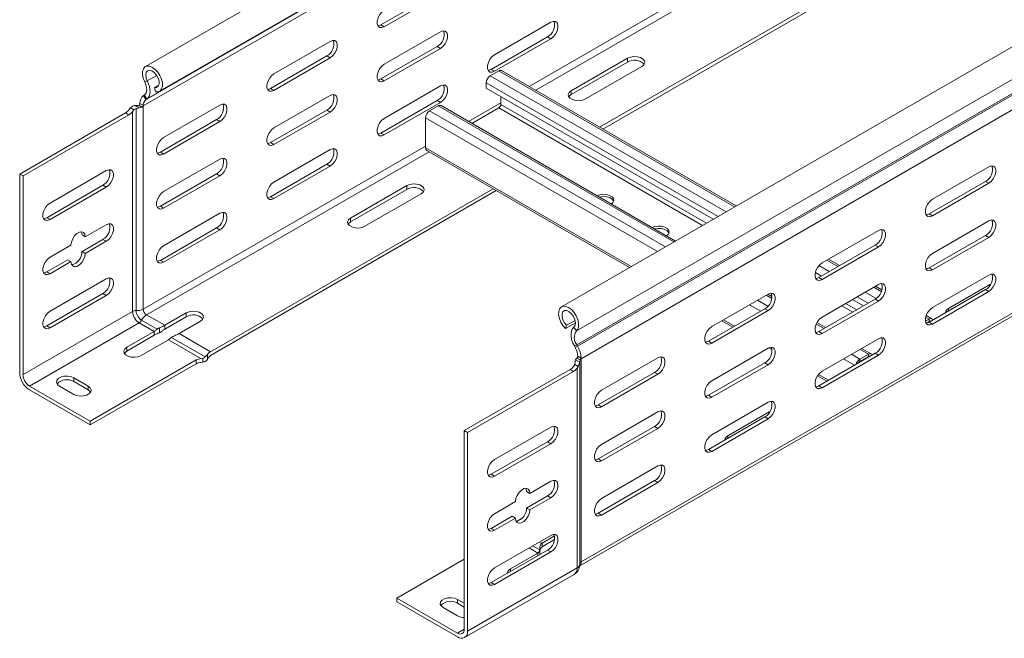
# Model space of a CAD drawing. Header units: millimetres. Extents: x -6 to 5206, y -8403 to -276.
# Tile 1 of 65: x 366 to 681, y -7449 to -7251. Entities that reach past the tile are written whole.
import ezdxf

# ---------------------------------------------------------------- set-up
doc = ezdxf.new("R2010")
doc.units = ezdxf.units.MM

msp = doc.modelspace()

# ---------------------------------------------------------------- linework, layer by layer
at = {"color": 7, "linetype": 'Continuous', "lineweight": 15}
for p, q in [((792.82, -7042.66), (406.03, -7265.95)), ((406.23, -7276.53), (793.02, -7053.25)), ((406.47, -7276.38), (793.26, -7053.09)), ((410.58, -7273.83), (797.37, -7050.54)), ((405.36, -7278.56), (792.14, -7055.27)), ((926.22, -7119.67), (539.43, -7342.95)), ((544.18, -7350.7), (930.97, -7127.41)), ((544.31, -7355.1), (931.09, -7131.82)), ((544.55, -7355.54), (931.34, -7132.25)), ((545.67, -7359.62), (932.5, -7136.3)), ((551.65, -7285.34), (726.07, -7184.65)), ((552.71, -7285.96), (727.13, -7185.27)), ((481.55, -7252.53), (499.58, -7242.12)), ((500.64, -7242.74), (482.61, -7253.14)), ((517.96, -7262.13), (535.99, -7251.72)), ((481.55, -7252.53), (482.61, -7253.14)), ((482.61, -7265.19), (500.64, -7254.78)), ((447.25, -7268.25), (465.28, -7257.84)), ((516.9, -7266.82), (534.93, -7256.42)), ((535.99, -7257.03), (517.96, -7267.44)), ((534.93, -7256.42), (535.99, -7257.03)), ((481.55, -7269.88), (499.58, -7259.47)), ((500.64, -7260.09), (482.61, -7270.5)), ((499.58, -7259.47), (500.64, -7260.09)), ((446.19, -7272.94), (464.22, -7262.53)), ((465.28, -7263.15), (447.25, -7273.55)), ((464.22, -7262.53), (465.28, -7263.15)), ((560.57, -7263.26), (542.53, -7273.66)), ((542.53, -7274.89), (560.57, -7264.48)), ((560.57, -7264.48), (560.57, -7263.26)), ((516.58, -7268.89), (519.34, -7267.3)), ((516.9, -7266.82), (517.96, -7267.44)), ((595.44, -7310.62), (520.24, -7267.21)), ((547.13, -7276.32), (565.16, -7265.91)), ((405.83, -7270.83), (406.65, -7270.52)), ((481.55, -7269.88), (482.61, -7270.5)), ((515.31, -7272.9), (515.31, -7271.1)), ((545.1, -7426.07), (817.6, -7268.76)), ((410.36, -7271.84), (408.98, -7272.64)), ((409.31, -7273.99), (408.98, -7272.64)), ((446.19, -7272.94), (447.25, -7273.55)), ((482.61, -7282.54), (500.64, -7272.13)), ((588.05, -7314.89), (515.31, -7272.9)), ((542.53, -7274.89), (542.53, -7273.66)), ((405.46, -7275.25), (405.71, -7275.09)), ((406.23, -7276.53), (405.46, -7275.25)), ((405.71, -7275.09), (406.47, -7276.38)), ((406.23, -7276.53), (406.47, -7276.38)), ((447.25, -7285.6), (465.28, -7275.19)), ((481.55, -7287.24), (499.58, -7276.83)), ((500.64, -7277.44), (482.61, -7287.85)), ((499.58, -7276.83), (500.64, -7277.44)), ((519.98, -7275.59), (519.98, -7278.07)), ((400.86, -7279.73), (401.25, -7279.2)), ((401.25, -7279.2), (402.35, -7279.83)), ((402.35, -7279.83), (401.92, -7280.34)), ((401.92, -7344.43), (401.92, -7280.34)), ((402.73, -7278.4), (404.1, -7279.19)), ((403.07, -7344.18), (403.07, -7279.4)), ((404.97, -7278.94), (403.94, -7278.35)), ((404.3, -7277.74), (405.36, -7278.35)), ((405.36, -7278.35), (405.36, -7278.56)), ((405.36, -7343.67), (405.36, -7278.56)), ((411.9, -7288.66), (429.93, -7278.25)), ((446.19, -7290.29), (464.22, -7279.88)), ((465.28, -7280.5), (447.25, -7290.91)), ((464.22, -7279.88), (465.28, -7280.5)), ((497.14, -7280.12), (499.9, -7278.53)), ((575.99, -7321.85), (500.8, -7278.44)), ((519.34, -7279.17), (510.71, -7284.16)), ((399.71, -7280.79), (365.76, -7300.39)), ((366.82, -7301), (400.77, -7281.4)), ((400.77, -7281.4), (399.71, -7280.79)), ((410.84, -7293.35), (428.87, -7282.94)), ((429.93, -7283.56), (411.9, -7293.96)), ((428.87, -7282.94), (429.93, -7283.56)), ((495.87, -7291.99), (495.87, -7282.32)), ((481.55, -7287.24), (482.61, -7287.85)), ((446.19, -7290.29), (447.25, -7290.91)), ((447.25, -7302.95), (465.28, -7292.54)), ((496.24, -7292.82), (561.26, -7330.35)), ((410.84, -7293.35), (411.9, -7293.96)), ((411.9, -7306.01), (429.93, -7295.6)), ((393.51, -7299.27), (375.48, -7309.68)), ((446.19, -7307.65), (464.22, -7297.24)), ((465.28, -7297.85), (447.25, -7308.26)), ((464.22, -7297.24), (465.28, -7297.85)), ((676.35, -7298.05), (658.32, -7308.46)), ((365.76, -7300.39), (365.76, -7364.08)), ((365.76, -7300.39), (366.82, -7301)), ((366.82, -7364.69), (366.82, -7301)), ((410.84, -7310.7), (428.87, -7300.29)), ((429.93, -7300.91), (411.9, -7311.32)), ((428.87, -7300.29), (429.93, -7300.91)), ((675.29, -7302.74), (657.26, -7313.15)), ((676.35, -7303.35), (675.29, -7302.74)), ((392.45, -7303.97), (374.42, -7314.38)), ((375.48, -7314.99), (393.51, -7304.58)), ((392.45, -7303.97), (393.51, -7304.58)), ((426.92, -7357.35), (517.47, -7305.07)), ((426.92, -7358.57), (518.53, -7305.69)), ((489.86, -7304.08), (471.82, -7314.48)), ((471.82, -7315.71), (489.86, -7305.3)), ((489.86, -7305.3), (489.86, -7304.08)), ((658.32, -7313.76), (676.35, -7303.35)), ((446.19, -7307.65), (447.25, -7308.26)), ((476.42, -7317.14), (494.45, -7306.73)), ((410.84, -7310.7), (411.9, -7311.32)), ((374.42, -7314.38), (375.48, -7314.99)), ((411.9, -7323.36), (429.93, -7312.95)), ((471.82, -7315.71), (471.82, -7314.48)), ((658.32, -7313.76), (657.26, -7313.15)), ((393.51, -7316.62), (386.79, -7320.5)), ((410.84, -7328.06), (428.87, -7317.65)), ((429.93, -7318.26), (411.9, -7328.67)), ((428.87, -7317.65), (429.93, -7318.26)), ((641, -7318.46), (622.97, -7328.87)), ((676.35, -7315.4), (658.32, -7325.81)), ((385.73, -7319.89), (386.79, -7320.5)), ((392.45, -7321.32), (385.73, -7325.2)), ((392.45, -7321.32), (393.51, -7321.93)), ((675.29, -7320.09), (657.26, -7330.5)), ((658.32, -7331.11), (676.35, -7320.7)), ((676.35, -7320.7), (675.29, -7320.09)), ((382.2, -7323.15), (375.48, -7327.03)), ((386.79, -7325.81), (393.51, -7321.93)), ((639.94, -7323.15), (621.91, -7333.56)), ((622.97, -7334.17), (641, -7323.76)), ((641, -7323.76), (639.94, -7323.15)), ((381.14, -7327.85), (374.42, -7331.73)), ((381.14, -7327.85), (382.2, -7328.46)), ((385.73, -7325.2), (386.79, -7325.81)), ((628.54, -7329.73), (625, -7327.69)), ((375.48, -7332.34), (382.2, -7328.46)), ((410.84, -7328.06), (411.9, -7328.67)), ((658.32, -7331.11), (657.26, -7330.5)), ((374.42, -7331.73), (375.48, -7332.34)), ((393.51, -7333.97), (375.48, -7344.38)), ((620.94, -7333.87), (620.88, -7333.84)), ((622.97, -7334.17), (621.91, -7333.56)), ((676.35, -7332.75), (658.32, -7343.16)), ((641, -7335.81), (622.97, -7346.22)), ((642.09, -7337.55), (640.03, -7336.37)), ((675.29, -7337.44), (657.26, -7347.85)), ((663.45, -7343.47), (676.95, -7335.67)), ((676.35, -7338.06), (675.29, -7337.44)), ((392.45, -7338.67), (374.42, -7349.08)), ((375.48, -7349.69), (393.51, -7339.28)), ((392.45, -7338.67), (393.51, -7339.28)), ((605.64, -7338.87), (587.61, -7349.28)), ((606.88, -7339.68), (605.56, -7338.92)), ((639.94, -7340.5), (621.91, -7350.91)), ((641, -7341.12), (639.94, -7340.5)), ((658.32, -7348.47), (676.35, -7338.06)), ((604.58, -7343.56), (586.55, -7353.97)), ((605.64, -7344.17), (604.58, -7343.56)), ((622.97, -7351.52), (641, -7341.12)), ((636.18, -7342.67), (632.64, -7340.63)), ((401.92, -7344.43), (366.82, -7364.69)), ((406.42, -7345.51), (412.25, -7348.88)), ((419.14, -7344.9), (412.25, -7348.88)), ((412.25, -7350.1), (419.14, -7346.12)), ((419.14, -7346.12), (419.14, -7344.9)), ((587.61, -7354.58), (605.64, -7344.17)), ((656.06, -7347.58), (657.23, -7346.9)), ((658.13, -7346.81), (656.29, -7345.75)), ((657.23, -7347.64), (657.23, -7346.9)), ((404.05, -7348.1), (368.94, -7368.37)), ((374.42, -7349.08), (375.48, -7349.69)), ((404.05, -7348.1), (408.82, -7350.86)), ((404.84, -7347.24), (409.82, -7350.11)), ((410.53, -7351.29), (410.53, -7349.67)), ((412.25, -7350.1), (412.25, -7348.88)), ((416.85, -7351.53), (423.74, -7347.55)), ((543.86, -7348.03), (540.7, -7349.85)), ((540.7, -7349.85), (541.03, -7348.87)), ((543.75, -7347.3), (541.03, -7348.87)), ((544.18, -7350.7), (543.36, -7349.44)), ((590.83, -7347.42), (594.36, -7349.46)), ((624.12, -7349.63), (621.3, -7348.01)), ((656.31, -7348.16), (657.23, -7347.64)), ((658.32, -7348.47), (657.26, -7347.85)), ((400.05, -7355.92), (408.82, -7350.86)), ((408.82, -7352.08), (400.05, -7357.14)), ((408.82, -7352.08), (408.82, -7350.86)), ((414.42, -7352.77), (425.22, -7359)), ((416.85, -7351.53), (426.92, -7357.35)), ((622.97, -7351.52), (621.91, -7350.91)), ((641, -7353.16), (622.97, -7363.57)), ((400.05, -7357.14), (400.05, -7355.92)), ((413.41, -7353.51), (404.65, -7358.57)), ((413.41, -7353.51), (423.83, -7359.53)), ((544.31, -7355.1), (543.54, -7355.5)), ((543.78, -7355.94), (543.54, -7355.5)), ((543.78, -7355.94), (544.55, -7355.54)), ((544.55, -7355.54), (544.31, -7355.1)), ((587.61, -7354.58), (586.55, -7353.97)), ((605.64, -7356.22), (587.61, -7366.63)), ((605.87, -7356.1), (606.87, -7356.68)), ((638.68, -7358.04), (635.61, -7356.27)), ((423.83, -7359.53), (424.49, -7359.42)), ((424.49, -7359.42), (424.49, -7360.68)), ((425.92, -7358.22), (425.92, -7359.8)), ((544.33, -7359.39), (545.36, -7359.99)), ((545.71, -7359.37), (544.66, -7358.76)), ((570.29, -7359.28), (552.26, -7369.69)), ((639.94, -7357.85), (621.91, -7368.26)), ((622.97, -7368.88), (641, -7358.47)), ((635.02, -7359.72), (637.78, -7358.13)), ((635.02, -7360.45), (637.78, -7358.86)), ((637.78, -7358.86), (637.78, -7358.13)), ((641, -7358.47), (639.94, -7357.85)), ((422.34, -7359.99), (388.39, -7379.59)), ((422.34, -7361.22), (388.39, -7380.82)), ((422.34, -7361.22), (422.34, -7359.99)), ((424.49, -7360.68), (423.83, -7360.75)), ((543.64, -7361.4), (543.35, -7361.98)), ((544.73, -7362.03), (543.64, -7361.4)), ((543.78, -7360.5), (543.78, -7360.87)), ((545.27, -7360.69), (543.91, -7359.9)), ((544.41, -7362.6), (544.73, -7362.03)), ((544.41, -7426.68), (544.41, -7362.6)), ((545.28, -7425.46), (545.28, -7360.54)), ((545.36, -7359.99), (545.72, -7359.78)), ((545.72, -7424.7), (545.72, -7359.78)), ((604.58, -7360.91), (586.55, -7371.32)), ((587.61, -7371.93), (605.64, -7361.53)), ((605.64, -7361.53), (604.58, -7360.91)), ((635.02, -7359.72), (635.02, -7360.45)), ((636.43, -7359.88), (636.23, -7359.76)), ((383.08, -7365.71), (387.68, -7368.37)), ((383.08, -7366.94), (383.08, -7365.71)), ((508.24, -7382.64), (542.19, -7363.05)), ((543.25, -7363.66), (509.3, -7383.26)), ((542.19, -7363.05), (543.25, -7363.66)), ((569.23, -7363.97), (551.2, -7374.38)), ((552.26, -7374.99), (570.29, -7364.58)), ((570.29, -7364.58), (569.23, -7363.97)), ((621.45, -7365.1), (624.42, -7366.81)), ((388.39, -7379.59), (368.94, -7368.37)), ((383.08, -7371.02), (378.49, -7368.37)), ((387.68, -7369.59), (383.08, -7366.94)), ((387.68, -7369.59), (387.68, -7368.37)), ((622.97, -7368.88), (621.91, -7368.26)), ((368.94, -7369.59), (388.39, -7380.82)), ((587.61, -7371.93), (586.55, -7371.32)), ((552.26, -7374.99), (551.2, -7374.38)), ((605.64, -7373.57), (587.61, -7383.98)), ((570.29, -7376.63), (552.26, -7387.04)), ((604.58, -7378.26), (586.55, -7388.67)), ((592.74, -7384.29), (606.24, -7376.49)), ((605.64, -7378.88), (604.58, -7378.26)), ((388.39, -7380.82), (388.39, -7379.59)), ((517.96, -7391.93), (535.99, -7381.52)), ((569.23, -7381.32), (551.2, -7391.73)), ((570.29, -7381.94), (569.23, -7381.32)), ((587.61, -7389.29), (605.64, -7378.88)), ((509.3, -7383.26), (508.24, -7382.64)), ((508.24, -7446.33), (508.24, -7382.64)), ((509.3, -7383.26), (509.3, -7446.95)), ((552.26, -7392.34), (570.29, -7381.94)), ((516.9, -7396.63), (534.93, -7386.22)), ((535.99, -7386.83), (517.96, -7397.24)), ((535.99, -7386.83), (534.93, -7386.22)), ((587.61, -7389.29), (586.55, -7388.67)), ((552.26, -7392.34), (551.2, -7391.73)), ((570.29, -7393.98), (552.26, -7404.39)), ((517.96, -7397.24), (516.9, -7396.63)), ((529.28, -7402.75), (535.99, -7398.88)), ((569.23, -7398.67), (551.2, -7409.08)), ((552.26, -7409.7), (570.29, -7399.29)), ((570.29, -7399.29), (569.23, -7398.67)), ((529.28, -7402.75), (528.22, -7402.14)), ((528.22, -7407.45), (534.93, -7403.57)), ((535.99, -7404.18), (534.93, -7403.57)), ((517.96, -7409.28), (524.68, -7405.41)), ((535.99, -7404.18), (529.28, -7408.06)), ((529.28, -7408.06), (528.22, -7407.45)), ((552.26, -7409.7), (551.2, -7409.08)), ((516.9, -7413.98), (523.62, -7410.1)), ((524.68, -7410.71), (517.96, -7414.59)), ((524.68, -7410.71), (523.62, -7410.1)), ((525.04, -7411.73), (526.79, -7410.72)), ((517.96, -7414.59), (516.9, -7413.98)), ((517.96, -7426.64), (535.99, -7416.23)), ((533.17, -7418.68), (537.17, -7416.37)), ((537.17, -7417.59), (533.17, -7419.9)), ((533.17, -7418.68), (533.17, -7419.9)), ((516.9, -7431.33), (534.93, -7420.92)), ((535.99, -7421.53), (517.96, -7431.94)), ((531.85, -7421.89), (523.09, -7426.95)), ((532.51, -7421.82), (532.51, -7420.16)), ((535.99, -7421.53), (534.93, -7420.92)), ((508.24, -7423.88), (486.67, -7436.33)), ((508.37, -7449.01), (543.47, -7428.74)), ((509.3, -7446.95), (544.41, -7426.68)), ((517.96, -7431.94), (516.9, -7431.33)), ((486.67, -7437.56), (486.67, -7436.33)), ((486.67, -7436.33), (506.12, -7447.56)), ((506.12, -7448.78), (486.67, -7437.56)), ((508.24, -7437.97), (506.12, -7436.74)), ((506.12, -7437.97), (506.12, -7436.74)), ((506.12, -7437.97), (508.24, -7439.19)), ((501.52, -7439.4), (506.12, -7442.05))]:
    msp.add_line(p, q, dxfattribs=at)
at = {"color": 8, "linetype": 'Continuous', "lineweight": 15}
for p, q in [((529.02, -7272.28), (704.46, -7171)), ((531.14, -7273.51), (705.56, -7172.82)), ((594.91, -7310.93), (519.34, -7267.3)), ((545.72, -7424.7), (817.6, -7267.75)), ((406.65, -7270.52), (409.69, -7268.76)), ((589.6, -7313.99), (515.31, -7271.1)), ((592.15, -7312.52), (516.58, -7268.89)), ((572.71, -7323.74), (497.14, -7280.12)), ((575.46, -7322.15), (499.9, -7278.53)), ((509.58, -7283.51), (519.98, -7277.5)), ((584.63, -7316.86), (519.34, -7279.17)), ((585.9, -7316.13), (519.98, -7278.07)), ((570.16, -7325.21), (495.87, -7282.32)), ((405.36, -7343.67), (495.87, -7291.42)), ((406.42, -7345.51), (496.97, -7293.24)), ((561.79, -7330.05), (495.87, -7291.99)), ((625.25, -7331.63), (621.95, -7329.72)), ((628.01, -7330.04), (624.48, -7328)), ((622.71, -7333.1), (620.78, -7331.98)), ((641.92, -7338.06), (639.5, -7336.67)), ((606.82, -7340.25), (605.03, -7339.22)), ((637.74, -7341.77), (634.2, -7339.73)), ((640.26, -7340.29), (636.75, -7338.26)), ((603.26, -7344.32), (599.73, -7342.28)), ((605.58, -7342.72), (602.27, -7340.81)), ((632.76, -7344.65), (629.22, -7342.61)), ((634.03, -7343.91), (630.49, -7341.87)), ((663.45, -7344.28), (663.45, -7343.47)), ((657.23, -7346.9), (656.13, -7346.27)), ((594.89, -7349.16), (591.35, -7347.12)), ((623.6, -7349.94), (621.07, -7348.48)), ((657.43, -7347.76), (657.23, -7347.64)), ((606.68, -7355.96), (606.58, -7355.91)), ((635.02, -7359.72), (632.33, -7358.16)), ((637.78, -7358.13), (635.09, -7356.57)), ((637.99, -7358.98), (637.78, -7358.86)), ((633.32, -7361.68), (629.78, -7359.63)), ((624.95, -7366.51), (621.76, -7364.67)), ((592.74, -7385.1), (592.74, -7384.29)), ((533.17, -7418.68), (532.46, -7418.27)), ((531.85, -7421.89), (529.02, -7420.25)), ((532.43, -7420.9), (530.17, -7419.59)), ((531.85, -7422.7), (531.85, -7421.89)), ((523.09, -7427.76), (523.09, -7426.95)), ((508.24, -7446.33), (506.12, -7447.56))]:
    msp.add_line(p, q, dxfattribs=at)
at = {"color": 7, "linetype": 'Continuous', "lineweight": 15, "flags": 128}
for points in [[(482.61, -7253.14), (481.82, -7253.44), (481.13, -7253.38), (480.62, -7252.97), (480.34, -7252.26), (480.34, -7251.34), (480.62, -7250.31), (481.13, -7249.31), (481.82, -7248.45), (482.61, -7247.84)], [(535.99, -7251.72), (536.78, -7251.43), (537.47, -7251.49), (537.98, -7251.9), (538.26, -7252.61), (538.26, -7253.53), (537.98, -7254.55), (537.47, -7255.55), (536.78, -7256.41), (535.99, -7257.03)], [(480.54, -7252.84), (480.76, -7252.83), (481.55, -7252.53)], [(500.64, -7254.78), (501.42, -7254.49), (502.12, -7254.55), (502.63, -7254.96), (502.9, -7255.67), (502.9, -7256.59), (502.63, -7257.61), (502.12, -7258.61), (501.42, -7259.47), (500.64, -7260.09)], [(465.28, -7257.84), (466.07, -7257.54), (466.76, -7257.61), (467.27, -7258.02), (467.55, -7258.72), (467.55, -7259.65), (467.27, -7260.67), (466.76, -7261.67), (466.07, -7262.53), (465.28, -7263.15)], [(517.96, -7267.44), (517.18, -7267.73), (516.49, -7267.67), (515.97, -7267.26), (515.7, -7266.55), (515.7, -7265.63), (515.97, -7264.61), (516.49, -7263.6), (517.18, -7262.74), (517.96, -7262.13)], [(565.16, -7265.91), (565.81, -7265.37), (566.1, -7264.75), (566, -7264.1), (565.53, -7263.51), (564.73, -7263.04), (563.71, -7262.77), (562.58, -7262.71), (561.49, -7262.88), (560.57, -7263.26)], [(409.31, -7273.99), (410.12, -7274), (410.79, -7273.68), (411.26, -7273.06), (411.5, -7272.19), (411.49, -7271.13), (411.22, -7269.98), (410.72, -7268.82), (410.03, -7267.74), (409.2, -7266.83), (408.3, -7266.17), (407.41, -7265.8), (406.58, -7265.75), (405.89, -7266.04), (405.4, -7266.63), (405.13, -7267.48), (405.12, -7268.51), (405.36, -7269.66), (405.83, -7270.83)], [(408.98, -7272.64), (409.66, -7272.61), (410.17, -7272.22), (410.44, -7271.52), (410.42, -7270.61), (410.13, -7269.61), (409.6, -7268.64), (408.91, -7267.84), (408.13, -7267.3), (407.38, -7267.1), (406.75, -7267.27), (406.32, -7267.77), (406.15, -7268.56), (406.27, -7269.51), (406.65, -7270.52)], [(482.61, -7270.5), (481.82, -7270.79), (481.13, -7270.73), (480.62, -7270.32), (480.34, -7269.61), (480.34, -7268.69), (480.62, -7267.66), (481.13, -7266.66), (481.82, -7265.8), (482.61, -7265.19)], [(515.9, -7267.14), (516.12, -7267.12), (516.9, -7266.82)], [(405.83, -7270.83), (406.12, -7271.48), (406.33, -7272.15), (406.45, -7272.79), (406.48, -7273.4), (406.42, -7273.95), (406.26, -7274.43), (406.02, -7274.81), (405.71, -7275.09)], [(406.65, -7270.52), (407.05, -7271.42), (407.34, -7272.33), (407.5, -7273.22), (407.54, -7274.05), (407.45, -7274.81), (407.24, -7275.46), (406.91, -7275.99), (406.47, -7276.38)], [(447.25, -7273.55), (446.47, -7273.85), (445.78, -7273.79), (445.26, -7273.38), (444.99, -7272.67), (444.99, -7271.75), (445.26, -7270.72), (445.78, -7269.72), (446.47, -7268.86), (447.25, -7268.25)], [(480.54, -7270.2), (480.76, -7270.18), (481.55, -7269.88)], [(445.19, -7273.26), (445.41, -7273.24), (446.19, -7272.94)], [(500.64, -7272.13), (501.42, -7271.84), (502.12, -7271.9), (502.63, -7272.31), (502.9, -7273.02), (502.9, -7273.94), (502.63, -7274.96), (502.12, -7275.96), (501.42, -7276.82), (500.64, -7277.44)], [(542.53, -7273.66), (541.89, -7274.2), (541.6, -7274.83), (541.69, -7275.48), (542.17, -7276.07), (542.97, -7276.53), (543.99, -7276.8), (545.12, -7276.86), (546.21, -7276.69), (547.13, -7276.32)], [(465.28, -7275.19), (466.07, -7274.9), (466.76, -7274.96), (467.27, -7275.37), (467.55, -7276.08), (467.55, -7277), (467.27, -7278.02), (466.76, -7279.02), (466.07, -7279.88), (465.28, -7280.5)], [(541.76, -7275.6), (541.89, -7275.42), (542.53, -7274.89)], [(429.93, -7278.25), (430.71, -7277.95), (431.41, -7278.02), (431.92, -7278.43), (432.19, -7279.13), (432.19, -7280.06), (431.92, -7281.08), (431.41, -7282.08), (430.71, -7282.94), (429.93, -7283.56)], [(482.61, -7287.85), (481.82, -7288.14), (481.13, -7288.08), (480.62, -7287.67), (480.34, -7286.96), (480.34, -7286.04), (480.62, -7285.02), (481.13, -7284.01), (481.82, -7283.15), (482.61, -7282.54)], [(447.25, -7290.91), (446.47, -7291.2), (445.78, -7291.14), (445.26, -7290.73), (444.99, -7290.02), (444.99, -7289.1), (445.26, -7288.07), (445.78, -7287.07), (446.47, -7286.21), (447.25, -7285.6)], [(411.9, -7293.96), (411.11, -7294.26), (410.42, -7294.2), (409.91, -7293.79), (409.63, -7293.08), (409.63, -7292.16), (409.91, -7291.13), (410.42, -7290.13), (411.11, -7289.27), (411.9, -7288.66)], [(480.54, -7287.55), (480.76, -7287.53), (481.55, -7287.24)], [(445.19, -7290.61), (445.41, -7290.59), (446.19, -7290.29)], [(465.28, -7292.54), (466.07, -7292.25), (466.76, -7292.31), (467.27, -7292.72), (467.55, -7293.43), (467.55, -7294.35), (467.27, -7295.37), (466.76, -7296.37), (466.07, -7297.23), (465.28, -7297.85)], [(409.83, -7293.67), (410.05, -7293.65), (410.84, -7293.35)], [(429.93, -7295.6), (430.71, -7295.31), (431.41, -7295.37), (431.92, -7295.78), (432.19, -7296.49), (432.19, -7297.41), (431.92, -7298.43), (431.41, -7299.43), (430.71, -7300.29), (429.93, -7300.91)], [(393.51, -7304.58), (394.3, -7303.96), (394.99, -7303.1), (395.5, -7302.1), (395.78, -7301.08), (395.78, -7300.16), (395.5, -7299.45), (394.99, -7299.04), (394.3, -7298.98), (393.51, -7299.27)], [(676.35, -7303.35), (677.14, -7302.74), (677.83, -7301.88), (678.35, -7300.88), (678.62, -7299.85), (678.62, -7298.93), (678.35, -7298.22), (677.83, -7297.81), (677.14, -7297.75), (676.35, -7298.05)], [(447.25, -7308.26), (446.47, -7308.55), (445.78, -7308.49), (445.26, -7308.08), (444.99, -7307.37), (444.99, -7306.45), (445.26, -7305.43), (445.78, -7304.42), (446.47, -7303.56), (447.25, -7302.95)], [(494.45, -7306.73), (495.1, -7306.2), (495.39, -7305.57), (495.29, -7304.92), (494.82, -7304.33), (494.02, -7303.87), (492.99, -7303.59), (491.87, -7303.53), (490.78, -7303.7), (489.86, -7304.08)], [(411.9, -7311.32), (411.11, -7311.61), (410.42, -7311.55), (409.91, -7311.14), (409.63, -7310.43), (409.63, -7309.51), (409.91, -7308.48), (410.42, -7307.48), (411.11, -7306.62), (411.9, -7306.01)], [(445.19, -7307.96), (445.41, -7307.94), (446.19, -7307.65)], [(555.42, -7309.98), (555.91, -7309.54), (556.2, -7308.91), (556.1, -7308.26), (555.63, -7307.67), (554.83, -7307.21), (553.81, -7306.94), (552.68, -7306.88), (551.59, -7307.05), (550.84, -7307.33)], [(556.15, -7309.12), (556.1, -7309), (555.63, -7308.41), (554.83, -7307.95), (553.81, -7307.67), (552.68, -7307.62), (551.62, -7307.78)], [(658.32, -7308.46), (657.54, -7309.07), (656.85, -7309.93), (656.33, -7310.93), (656.06, -7311.95), (656.06, -7312.88), (656.33, -7313.58), (656.85, -7313.99), (657.54, -7314.06), (658.32, -7313.76)], [(375.48, -7309.68), (374.69, -7310.29), (374, -7311.15), (373.49, -7312.16), (373.22, -7313.18), (373.22, -7314.1), (373.49, -7314.81), (374, -7315.22), (374.69, -7315.28), (375.48, -7314.99)], [(409.83, -7311.02), (410.05, -7311), (410.84, -7310.7)], [(374.42, -7314.38), (373.63, -7314.67), (373.41, -7314.69)], [(429.93, -7312.95), (430.71, -7312.66), (431.41, -7312.72), (431.92, -7313.13), (432.19, -7313.84), (432.19, -7314.76), (431.92, -7315.78), (431.41, -7316.78), (430.71, -7317.64), (429.93, -7318.26)], [(471.82, -7314.48), (471.18, -7315.02), (470.88, -7315.65), (470.98, -7316.3), (471.46, -7316.89), (472.26, -7317.35), (473.28, -7317.62), (474.41, -7317.68), (475.5, -7317.51), (476.42, -7317.14)], [(657.26, -7313.15), (656.48, -7313.44), (656.26, -7313.46)], [(676.35, -7320.7), (677.14, -7320.09), (677.83, -7319.23), (678.35, -7318.23), (678.62, -7317.21), (678.62, -7316.28), (678.35, -7315.58), (677.83, -7315.17), (677.14, -7315.1), (676.35, -7315.4)], [(393.51, -7321.93), (394.3, -7321.32), (394.99, -7320.46), (395.5, -7319.45), (395.78, -7318.43), (395.78, -7317.51), (395.5, -7316.8), (394.99, -7316.39), (394.3, -7316.33), (393.51, -7316.62)], [(471.05, -7316.42), (471.18, -7316.24), (471.82, -7315.71)], [(573.1, -7320.18), (573.59, -7319.75), (573.88, -7319.12), (573.78, -7318.47), (573.3, -7317.88), (572.51, -7317.42), (571.48, -7317.14), (570.36, -7317.09), (569.27, -7317.25), (568.52, -7317.53)], [(573.83, -7319.32), (573.78, -7319.2), (573.3, -7318.61), (572.51, -7318.15), (571.48, -7317.88), (570.36, -7317.82), (569.29, -7317.98)], [(641, -7323.76), (641.79, -7323.15), (642.48, -7322.29), (642.99, -7321.29), (643.26, -7320.26), (643.26, -7319.34), (642.99, -7318.63), (642.48, -7318.22), (641.79, -7318.16), (641, -7318.46)], [(386.79, -7320.5), (386.66, -7319.67), (386.26, -7319.1), (385.65, -7318.87), (384.9, -7318.98), (384.1, -7319.44), (383.35, -7320.19), (382.74, -7321.14), (382.34, -7322.17), (382.2, -7323.15)], [(385.5, -7318.86), (385.6, -7319.06), (385.73, -7319.89)], [(411.9, -7328.67), (411.11, -7328.96), (410.42, -7328.9), (409.91, -7328.49), (409.63, -7327.78), (409.63, -7326.86), (409.91, -7325.84), (410.42, -7324.83), (411.11, -7323.97), (411.9, -7323.36)], [(375.48, -7327.03), (374.69, -7327.65), (374, -7328.51), (373.49, -7329.51), (373.22, -7330.53), (373.22, -7331.45), (373.49, -7332.16), (374, -7332.57), (374.69, -7332.63), (375.48, -7332.34)], [(382.2, -7328.46), (382.34, -7329.29), (382.74, -7329.86), (383.35, -7330.1), (384.1, -7329.98), (384.9, -7329.52), (385.65, -7328.77), (386.26, -7327.82), (386.66, -7326.8), (386.79, -7325.81)], [(658.32, -7325.81), (657.54, -7326.42), (656.85, -7327.28), (656.33, -7328.28), (656.06, -7329.31), (656.06, -7330.23), (656.33, -7330.94), (656.85, -7331.35), (657.54, -7331.41), (658.32, -7331.11)], [(409.83, -7328.37), (410.05, -7328.35), (410.84, -7328.06)], [(622.97, -7328.87), (622.18, -7329.48), (621.49, -7330.34), (620.98, -7331.34), (620.71, -7332.36), (620.71, -7333.29), (620.98, -7333.99), (621.49, -7334.4), (622.18, -7334.47), (622.97, -7334.17)], [(657.26, -7330.5), (656.48, -7330.8), (656.26, -7330.81)], [(374.42, -7331.73), (373.63, -7332.02), (373.41, -7332.04)], [(393.51, -7339.28), (394.3, -7338.67), (394.99, -7337.81), (395.5, -7336.81), (395.78, -7335.78), (395.78, -7334.86), (395.5, -7334.15), (394.99, -7333.74), (394.3, -7333.68), (393.51, -7333.97)], [(621.91, -7333.56), (621.12, -7333.85), (620.9, -7333.87)], [(676.35, -7338.06), (677.14, -7337.44), (677.83, -7336.58), (678.35, -7335.58), (678.62, -7334.56), (678.62, -7333.64), (678.35, -7332.93), (677.83, -7332.52), (677.14, -7332.46), (676.35, -7332.75)], [(641, -7341.12), (641.79, -7340.5), (642.48, -7339.64), (642.99, -7338.64), (643.26, -7337.62), (643.26, -7336.69), (642.99, -7335.99), (642.48, -7335.58), (641.79, -7335.51), (641, -7335.81)], [(605.64, -7344.17), (606.43, -7343.56), (607.12, -7342.7), (607.63, -7341.7), (607.91, -7340.67), (607.91, -7339.75), (607.63, -7339.04), (607.12, -7338.63), (606.43, -7338.57), (605.64, -7338.87)], [(540.7, -7349.85), (539.89, -7348.92), (539.22, -7347.82), (538.75, -7346.66), (538.51, -7345.51), (538.53, -7344.47), (538.8, -7343.63), (539.29, -7343.04), (539.98, -7342.76), (540.81, -7342.81), (541.71, -7343.18), (542.61, -7343.85), (543.43, -7344.76), (544.12, -7345.84), (544.62, -7347), (544.88, -7348.15), (544.9, -7349.21), (544.65, -7350.08), (544.18, -7350.7)], [(658.32, -7343.16), (657.54, -7343.77), (656.85, -7344.63), (656.33, -7345.63), (656.06, -7346.66), (656.06, -7347.58), (656.33, -7348.29), (656.85, -7348.7), (657.54, -7348.76), (658.32, -7348.47)], [(375.48, -7344.38), (374.69, -7345), (374, -7345.86), (373.49, -7346.86), (373.22, -7347.88), (373.22, -7348.8), (373.49, -7349.51), (374, -7349.92), (374.69, -7349.98), (375.48, -7349.69)], [(423.74, -7347.55), (424.39, -7347.02), (424.68, -7346.39), (424.58, -7345.74), (424.11, -7345.15), (423.31, -7344.69), (422.28, -7344.41), (421.16, -7344.35), (420.07, -7344.52), (419.14, -7344.9)], [(541.03, -7348.87), (540.35, -7348.05), (539.84, -7347.07), (539.58, -7346.07), (539.59, -7345.18), (539.88, -7344.51), (540.41, -7344.16), (541.11, -7344.16), (541.88, -7344.51), (542.63, -7345.18), (543.27, -7346.08), (543.69, -7347.08), (543.86, -7348.05), (543.75, -7348.88), (543.36, -7349.44)], [(622.97, -7346.22), (622.18, -7346.83), (621.49, -7347.69), (620.98, -7348.69), (620.71, -7349.72), (620.71, -7350.64), (620.98, -7351.35), (621.49, -7351.76), (622.18, -7351.82), (622.97, -7351.52)], [(657.23, -7346.9), (657.48, -7346.79), (657.71, -7346.73), (657.93, -7346.74), (658.13, -7346.81), (658.29, -7346.94), (658.4, -7347.13), (658.43, -7347.18)], [(374.42, -7349.08), (373.63, -7349.37), (373.41, -7349.39)], [(543.36, -7349.44), (542.96, -7349.88), (542.68, -7350.46), (542.51, -7351.16), (542.47, -7351.94), (542.56, -7352.8), (542.77, -7353.7), (543.1, -7354.61), (543.54, -7355.5)], [(587.61, -7349.28), (586.83, -7349.89), (586.14, -7350.75), (585.62, -7351.75), (585.35, -7352.77), (585.35, -7353.7), (585.62, -7354.41), (586.14, -7354.81), (586.83, -7354.88), (587.61, -7354.58)], [(657.26, -7347.85), (656.48, -7348.15), (656.26, -7348.17)], [(621.91, -7350.91), (621.12, -7351.21), (620.9, -7351.22)], [(641, -7358.47), (641.79, -7357.85), (642.48, -7356.99), (642.99, -7355.99), (643.26, -7354.97), (643.26, -7354.05), (642.99, -7353.34), (642.48, -7352.93), (641.79, -7352.87), (641, -7353.16)], [(404.65, -7358.57), (403.72, -7358.94), (402.63, -7359.11), (401.51, -7359.06), (400.49, -7358.78), (399.69, -7358.32), (399.21, -7357.73), (399.11, -7357.08), (399.41, -7356.45), (400.05, -7355.92)], [(586.55, -7353.97), (585.77, -7354.26), (585.55, -7354.28)], [(605.64, -7361.53), (606.43, -7360.91), (607.12, -7360.05), (607.63, -7359.05), (607.91, -7358.03), (607.91, -7357.1), (607.63, -7356.4), (607.12, -7355.99), (606.43, -7355.92), (605.64, -7356.22)], [(400.05, -7357.14), (399.41, -7357.68), (399.28, -7357.86)], [(570.29, -7364.58), (571.07, -7363.97), (571.77, -7363.11), (572.28, -7362.11), (572.55, -7361.08), (572.55, -7360.16), (572.28, -7359.45), (571.77, -7359.04), (571.07, -7358.98), (570.29, -7359.28)], [(637.78, -7358.13), (638.03, -7358.01), (638.27, -7357.96), (638.49, -7357.97), (638.68, -7358.04), (638.84, -7358.17), (638.96, -7358.36), (638.98, -7358.41)], [(378.49, -7368.37), (377.84, -7367.83), (377.55, -7367.2), (377.64, -7366.56), (378.12, -7365.96), (378.92, -7365.5), (379.94, -7365.23), (381.07, -7365.17), (382.16, -7365.34), (383.08, -7365.71)], [(622.97, -7363.57), (622.18, -7364.18), (621.49, -7365.04), (620.98, -7366.04), (620.71, -7367.07), (620.71, -7367.99), (620.98, -7368.7), (621.49, -7369.11), (622.18, -7369.17), (622.97, -7368.88)], [(387.68, -7368.37), (388.33, -7368.9), (388.62, -7369.53), (388.52, -7370.18), (388.04, -7370.77), (387.24, -7371.23), (386.22, -7371.51), (385.1, -7371.56), (384.01, -7371.39), (383.08, -7371.02)], [(587.61, -7366.63), (586.83, -7367.24), (586.14, -7368.1), (585.62, -7369.1), (585.35, -7370.13), (585.35, -7371.05), (585.62, -7371.76), (586.14, -7372.17), (586.83, -7372.23), (587.61, -7371.93)], [(621.91, -7368.26), (621.12, -7368.56), (620.9, -7368.58)], [(388.45, -7370.31), (388.33, -7370.13), (387.68, -7369.59)], [(552.26, -7369.69), (551.47, -7370.3), (550.78, -7371.16), (550.27, -7372.16), (549.99, -7373.19), (549.99, -7374.11), (550.27, -7374.82), (550.78, -7375.23), (551.47, -7375.29), (552.26, -7374.99)], [(586.55, -7371.32), (585.77, -7371.62), (585.55, -7371.64)], [(551.2, -7374.38), (550.41, -7374.67), (550.19, -7374.69)], [(605.64, -7378.88), (606.43, -7378.26), (607.12, -7377.4), (607.63, -7376.4), (607.91, -7375.38), (607.91, -7374.46), (607.63, -7373.75), (607.12, -7373.34), (606.43, -7373.28), (605.64, -7373.57)], [(570.29, -7381.94), (571.07, -7381.32), (571.77, -7380.46), (572.28, -7379.46), (572.55, -7378.44), (572.55, -7377.51), (572.28, -7376.81), (571.77, -7376.4), (571.07, -7376.33), (570.29, -7376.63)], [(535.99, -7381.52), (536.78, -7381.23), (537.47, -7381.29), (537.98, -7381.7), (538.26, -7382.41), (538.26, -7383.33), (537.98, -7384.36), (537.47, -7385.36), (536.78, -7386.22), (535.99, -7386.83)], [(587.61, -7383.98), (586.83, -7384.59), (586.14, -7385.45), (585.62, -7386.45), (585.35, -7387.48), (585.35, -7388.4), (585.62, -7389.11), (586.14, -7389.52), (586.83, -7389.58), (587.61, -7389.29)], [(552.26, -7387.04), (551.47, -7387.65), (550.78, -7388.51), (550.27, -7389.51), (549.99, -7390.54), (549.99, -7391.46), (550.27, -7392.17), (550.78, -7392.58), (551.47, -7392.64), (552.26, -7392.34)], [(586.55, -7388.67), (585.77, -7388.97), (585.55, -7388.99)], [(517.96, -7397.24), (517.18, -7397.53), (516.49, -7397.47), (515.97, -7397.06), (515.7, -7396.35), (515.7, -7395.43), (515.97, -7394.41), (516.49, -7393.41), (517.18, -7392.55), (517.96, -7391.93)], [(551.2, -7391.73), (550.41, -7392.03), (550.19, -7392.05)], [(570.29, -7399.29), (571.07, -7398.67), (571.77, -7397.81), (572.28, -7396.81), (572.55, -7395.79), (572.55, -7394.87), (572.28, -7394.16), (571.77, -7393.75), (571.07, -7393.69), (570.29, -7393.98)], [(515.9, -7396.94), (516.12, -7396.92), (516.9, -7396.63)], [(535.99, -7398.88), (536.78, -7398.58), (537.47, -7398.64), (537.98, -7399.05), (538.26, -7399.76), (538.26, -7400.68), (537.98, -7401.71), (537.47, -7402.71), (536.78, -7403.57), (535.99, -7404.18)], [(524.68, -7405.41), (524.82, -7404.42), (525.22, -7403.39), (525.83, -7402.45), (526.58, -7401.7), (527.38, -7401.24), (528.13, -7401.12), (528.74, -7401.36), (529.14, -7401.93), (529.28, -7402.75)], [(528.22, -7402.14), (528.08, -7401.31), (527.98, -7401.11)], [(552.26, -7404.39), (551.47, -7405), (550.78, -7405.86), (550.27, -7406.86), (549.99, -7407.89), (549.99, -7408.81), (550.27, -7409.52), (550.78, -7409.93), (551.47, -7409.99), (552.26, -7409.7)], [(517.96, -7414.59), (517.18, -7414.89), (516.49, -7414.82), (515.97, -7414.41), (515.7, -7413.71), (515.7, -7412.78), (515.97, -7411.76), (516.49, -7410.76), (517.18, -7409.9), (517.96, -7409.28)], [(529.28, -7408.06), (529.14, -7409.05), (528.74, -7410.08), (528.13, -7411.02), (527.38, -7411.77), (526.58, -7412.23), (525.83, -7412.35), (525.22, -7412.11), (524.82, -7411.54), (524.68, -7410.71)], [(551.2, -7409.08), (550.41, -7409.38), (550.19, -7409.4)], [(515.9, -7414.29), (516.12, -7414.27), (516.9, -7413.98)], [(535.99, -7416.23), (536.78, -7415.93), (537.47, -7415.99), (537.98, -7416.4), (538.26, -7417.11), (538.26, -7418.03), (537.98, -7419.06), (537.47, -7420.06), (536.78, -7420.92), (535.99, -7421.53)], [(517.96, -7431.94), (517.18, -7432.24), (516.49, -7432.18), (515.97, -7431.77), (515.7, -7431.06), (515.7, -7430.14), (515.97, -7429.11), (516.49, -7428.11), (517.18, -7427.25), (517.96, -7426.64)], [(515.9, -7431.64), (516.12, -7431.62), (516.9, -7431.33)], [(506.12, -7436.74), (505.19, -7436.37), (504.1, -7436.2), (502.98, -7436.26), (501.96, -7436.53), (501.16, -7436.99), (500.68, -7437.58), (500.58, -7438.23), (500.88, -7438.86), (501.52, -7439.4)]]:
    msp.add_lwpolyline(points, dxfattribs=at)
at = {"color": 7, "linetype": 'Continuous', "lineweight": 15}
for centre, radius, start, end in [((532.89, -7252.64), 4.29, 298.461, 16.6994), ((497.53, -7255.7), 4.29, 298.461, 16.6994), ((462.18, -7258.76), 4.29, 298.461, 16.6994), ((562.81, -7268.14), 4.29, 43.3127, 121.5348), ((519.87, -7268.04), 0.905, 65.6929, 125.6176), ((518.07, -7271.22), 2.77, 122.6055, 177.3945), ((497.53, -7273.05), 4.29, 298.461, 16.6994), ((407.26, -7277.6), 2.97, 127.3656, 182.5816), ((407.65, -7278.35), 2.3, 128.011, 185.256), ((462.18, -7276.11), 4.29, 298.461, 16.6994), ((397.63, -7277.37), 4, 301.278, 323.9141), ((398.69, -7277.99), 4, 301.278, 323.9141), ((402.98, -7283.58), 5.19, 88.1574, 92.7705), ((403.25, -7276.07), 2.33, 267.4521, 290.3222), ((403.53, -7277.7), 0.764, 302.5897, 339.0143), ((403.4, -7275.04), 4.2, 279.6131, 291.9744), ((426.82, -7279.17), 4.29, 298.461, 16.6994), ((498.63, -7282.45), 2.77, 122.6055, 177.3945), ((500.42, -7279.26), 0.905, 65.6929, 125.6176), ((518.6, -7278.01), 1.38, 302.6055, 357.3945), ((462.18, -7293.46), 4.29, 298.461, 16.6994), ((496.75, -7292.09), 0.887, 173.7012, 234.9867), ((426.82, -7296.52), 4.29, 298.461, 16.6994), ((390.41, -7300.19), 4.29, 298.461, 16.6994), ((673.25, -7298.97), 4.29, 298.461, 16.6994), ((492.1, -7308.96), 4.29, 43.3127, 121.5348), ((426.82, -7313.87), 4.29, 298.461, 16.6994), ((673.25, -7316.32), 4.29, 298.461, 16.6994), ((390.41, -7317.54), 4.29, 298.461, 16.6994), ((637.89, -7319.38), 4.29, 298.461, 16.6994), ((381.44, -7325.31), 4.29, 283.3052, 1.5396), ((390.41, -7334.89), 4.29, 298.461, 16.6994), ((673.25, -7333.67), 4.29, 298.461, 16.6994), ((637.89, -7336.73), 4.29, 298.461, 16.6994), ((602.54, -7339.79), 4.29, 298.461, 16.6994), ((403.3, -7339.78), 4.4, 266.9965, 297.8735), ((407.66, -7343.57), 2.31, 182.6055, 237.3945), ((664.04, -7344.9), 1.55, 112.4764, 176.2034), ((402.95, -7346.37), 2.2, 86.9965, 117.8735), ((406.53, -7344.22), 4.61, 182.6055, 237.3945), ((406.91, -7344), 3.84, 182.6055, 237.3945), ((408.76, -7349.23), 4.4, 122.1215, 153.0042), ((421.39, -7349.78), 4.29, 43.3127, 121.5348), ((402.88, -7346.24), 2.2, 302.1215, 333.0042), ((657.49, -7347.97), 0.425, 60.5766, 127.5908), ((547.23, -7352.81), 3.72, 145.2373, 218.045), ((637.89, -7354.08), 4.29, 298.461, 16.6994), ((538.22, -7359.19), 6.44, 1.8773, 30.2825), ((536.97, -7359.93), 8.76, 3.6538, 30.0967), ((602.54, -7357.14), 4.29, 298.461, 16.6994), ((424.26, -7363.5), 4, 96.0849, 118.7167), ((428.9, -7360.64), 3.85, 121.0042, 140.8682), ((421.56, -7356.99), 5.19, 327.229, 331.8429), ((428.09, -7360.43), 2.2, 122.1215, 153.0042), ((545.34, -7360.68), 1.64, 128.0627, 151.2918), ((567.18, -7360.2), 4.29, 298.461, 16.6994), ((638.04, -7359.2), 0.425, 60.5766, 127.5908), ((424.26, -7364.73), 4, 96.0849, 118.7167), ((540.11, -7359.63), 4, 301.278, 323.9141), ((541.17, -7360.24), 4, 301.278, 323.9141), ((544.28, -7360.54), 1, 351.7017, 5.5144), ((546.01, -7360.45), 0.728, 113.5672, 179.451), ((544.95, -7359.34), 0.764, 302.5897, 339.0143), ((636.53, -7362.07), 2.79, 122.6921, 165.7906), ((635.73, -7361.57), 1.32, 122.1723, 152.4009), ((372.67, -7363.77), 6.92, 182.6055, 237.3945), ((371.42, -7364.48), 4.61, 182.6055, 237.3945), ((380.84, -7370.6), 4.29, 58.4652, 136.6873), ((602.54, -7374.49), 4.29, 298.461, 16.6994), ((567.18, -7377.55), 4.29, 298.461, 16.6994), ((532.89, -7382.44), 4.29, 298.461, 16.6994), ((593.33, -7385.72), 1.55, 112.4764, 176.2034), ((567.18, -7394.9), 4.29, 298.461, 16.6994), ((532.89, -7399.8), 4.29, 298.461, 16.6994), ((523.92, -7407.56), 4.29, 283.3052, 1.5396), ((532.89, -7417.15), 4.29, 298.461, 16.6994), ((523.68, -7428.37), 1.55, 112.4764, 176.2034), ((503.87, -7441.63), 4.29, 58.4652, 136.6873), ((508.34, -7437.81), 4.79, 242.3161, 268.7785), ((506.95, -7446.54), 1.31, 230.7967, 9.214), ((507.36, -7447.26), 1.97, 230.7967, 9.214)]:
    msp.add_arc(centre, radius, start, end, dxfattribs=at)
at = {"color": 8, "linetype": 'Continuous', "lineweight": 15}
for centre, radius, start, end in [((543.8, -7425.32), 1.49, 293.9863, 354.6936), ((544.29, -7424.88), 1.44, 303.847, 7.2768), ((546.08, -7425.44), 0.821, 116.1505, 165.3203), ((542.27, -7426.95), 2.16, 304.0564, 7.2558)]:
    msp.add_arc(centre, radius, start, end, dxfattribs=at)
at = {"color": 7, "linetype": 'Continuous', "lineweight": 15}
for points, knots in [([(401.25, -7279.2), (401.31, -7279.13), (401.49, -7278.89), (401.9, -7278.59), (402.37, -7278.43), (402.65, -7278.41), (402.73, -7278.4)], [0, 0, 0, 0, 0.1556492, 0.5145643, 0.8545685, 1, 1, 1, 1]), ([(403.07, -7279.4), (402.92, -7279.45), (402.65, -7279.53), (402.44, -7279.74), (402.35, -7279.83)], [0, 0, 0, 0, 0.52463, 1, 1, 1, 1]), ([(404.1, -7279.19), (403.84, -7279.24), (403.49, -7279.31), (403.15, -7279.38), (403.07, -7279.4)], [0, 0, 0, 0, 0.7473938, 1, 1, 1, 1]), ([(404.24, -7277.98), (404.26, -7277.93), (404.29, -7277.84), (404.3, -7277.77), (404.3, -7277.74)], [0, 0, 0, 0, 0.614497, 1, 1, 1, 1]), ([(405.36, -7278.35), (405.35, -7278.4), (405.34, -7278.49), (405.28, -7278.65), (405.19, -7278.79), (405.08, -7278.89), (405, -7278.93), (404.97, -7278.94)], [0, 0, 0, 0, 0.2140405, 0.4280875, 0.6418686, 0.8546218, 1, 1, 1, 1]), ([(409.82, -7350.11), (409.99, -7349.97), (410.21, -7349.79), (410.47, -7349.69), (410.53, -7349.67)], [0, 0, 0, 0, 0.771658, 1, 1, 1, 1]), ([(410.53, -7349.67), (410.78, -7349.58), (411.23, -7349.41), (411.83, -7349.11), (412.13, -7348.94), (412.25, -7348.88)], [0, 0, 0, 0, 0.407021, 0.751647, 1, 1, 1, 1]), ([(408.82, -7350.86), (408.93, -7350.79), (409.16, -7350.65), (409.52, -7350.39), (409.72, -7350.2), (409.82, -7350.11)], [0, 0, 0, 0, 0.346327, 0.691474, 1, 1, 1, 1]), ([(410.53, -7351.29), (410.29, -7351.38), (409.83, -7351.55), (409.23, -7351.85), (408.94, -7352.01), (408.82, -7352.08)], [0, 0, 0, 0, 0.407021, 0.751647, 1, 1, 1, 1]), ([(411.25, -7350.84), (411.08, -7350.98), (410.86, -7351.17), (410.59, -7351.26), (410.53, -7351.29)], [0, 0, 0, 0, 0.771658, 1, 1, 1, 1]), ([(412.25, -7350.1), (412.14, -7350.17), (411.91, -7350.31), (411.55, -7350.57), (411.35, -7350.76), (411.25, -7350.84)], [0, 0, 0, 0, 0.346327, 0.691474, 1, 1, 1, 1]), ([(414.42, -7352.77), (414.29, -7352.88), (414.02, -7353.12), (413.66, -7353.36), (413.47, -7353.48), (413.41, -7353.51)], [0, 0, 0, 0, 0.406592, 0.81534, 1, 1, 1, 1]), ([(415.13, -7352.33), (414.93, -7352.42), (414.67, -7352.53), (414.46, -7352.72), (414.42, -7352.77)], [0, 0, 0, 0, 0.771596, 1, 1, 1, 1]), ([(416.85, -7351.53), (416.68, -7351.62), (416.34, -7351.81), (415.73, -7352.1), (415.33, -7352.25), (415.13, -7352.33)], [0, 0, 0, 0, 0.333665, 0.666043, 1, 1, 1, 1]), ([(424.49, -7359.42), (424.52, -7359.41), (424.73, -7359.36), (425, -7359.23), (425.17, -7359.05), (425.22, -7359)], [0, 0, 0, 0, 0.131563, 0.745362, 1, 1, 1, 1]), ([(425.22, -7359), (425.4, -7358.81), (425.64, -7358.55), (425.86, -7358.28), (425.92, -7358.22)], [0, 0, 0, 0, 0.747776, 1, 1, 1, 1]), ([(544.66, -7358.76), (544.65, -7358.81), (544.64, -7358.91), (544.58, -7359.07), (544.5, -7359.21), (544.41, -7359.32), (544.35, -7359.37), (544.33, -7359.39)], [0, 0, 0, 0, 0.214041, 0.428088, 0.641869, 0.854622, 1, 1, 1, 1]), ([(545.67, -7359.62), (545.68, -7359.57), (545.71, -7359.48), (545.71, -7359.4), (545.71, -7359.37)], [0, 0, 0, 0, 0.614497, 1, 1, 1, 1]), ([(425.92, -7359.8), (425.79, -7359.97), (425.52, -7360.31), (424.99, -7360.6), (424.63, -7360.65), (424.49, -7360.68)], [0, 0, 0, 0, 0.373783, 0.74931, 1, 1, 1, 1]), ([(543.78, -7360.64), (543.78, -7360.76), (543.77, -7361), (543.68, -7361.27), (543.64, -7361.4)], [0, 0, 0, 0, 0.52463, 1, 1, 1, 1]), ([(543.91, -7359.9), (543.85, -7360.06), (543.77, -7360.29), (543.78, -7360.57), (543.78, -7360.64)], [0, 0, 0, 0, 0.747394, 1, 1, 1, 1]), ([(544.73, -7362.03), (544.77, -7361.95), (544.9, -7361.68), (545.1, -7361.25), (545.23, -7360.9), (545.26, -7360.74), (545.27, -7360.69)], [0, 0, 0, 0, 0.155649, 0.514564, 0.854568, 1, 1, 1, 1]), ([(533.17, -7418.68), (533.02, -7418.79), (532.74, -7419.01), (532.52, -7419.52), (532.51, -7419.9), (532.51, -7420.09)], [0, 0, 0, 0, 0.333665, 0.666043, 1, 1, 1, 1]), ([(532.43, -7420.9), (532.39, -7421.07), (532.31, -7421.4), (532.08, -7421.73), (531.91, -7421.85), (531.85, -7421.89)], [0, 0, 0, 0, 0.406592, 0.81534, 1, 1, 1, 1]), ([(532.41, -7422.38), (532.43, -7422.34), (532.51, -7422.17), (532.5, -7421.97), (532.5, -7421.82)], [0, 0, 0, 0, 0.237409, 1, 1, 1, 1]), ([(532.51, -7420.09), (532.51, -7420.29), (532.5, -7420.55), (532.45, -7420.83), (532.43, -7420.9)], [0, 0, 0, 0, 0.771596, 1, 1, 1, 1]), ([(532.52, -7421.57), (532.52, -7421.41), (532.53, -7421.19), (532.57, -7420.95), (532.59, -7420.89)], [0, 0, 0, 0, 0.725465, 1, 1, 1, 1]), ([(532.59, -7420.89), (532.63, -7420.72), (532.71, -7420.39), (532.94, -7420.06), (533.11, -7419.94), (533.17, -7419.9)], [0, 0, 0, 0, 0.406592, 0.81534, 1, 1, 1, 1]), ([(543.47, -7428.74), (543.48, -7428.74), (543.81, -7428.6), (544.32, -7428.1), (544.89, -7427.31), (545.22, -7426.4), (545.26, -7425.77), (545.28, -7425.46)], [0, 0, 0, 0, 0.008192, 0.274241, 0.520199, 0.757148, 1, 1, 1, 1])]:
    msp.add_open_spline(points, degree=3, knots=knots, dxfattribs=at)

doc.saveas('drawing.dxf')
